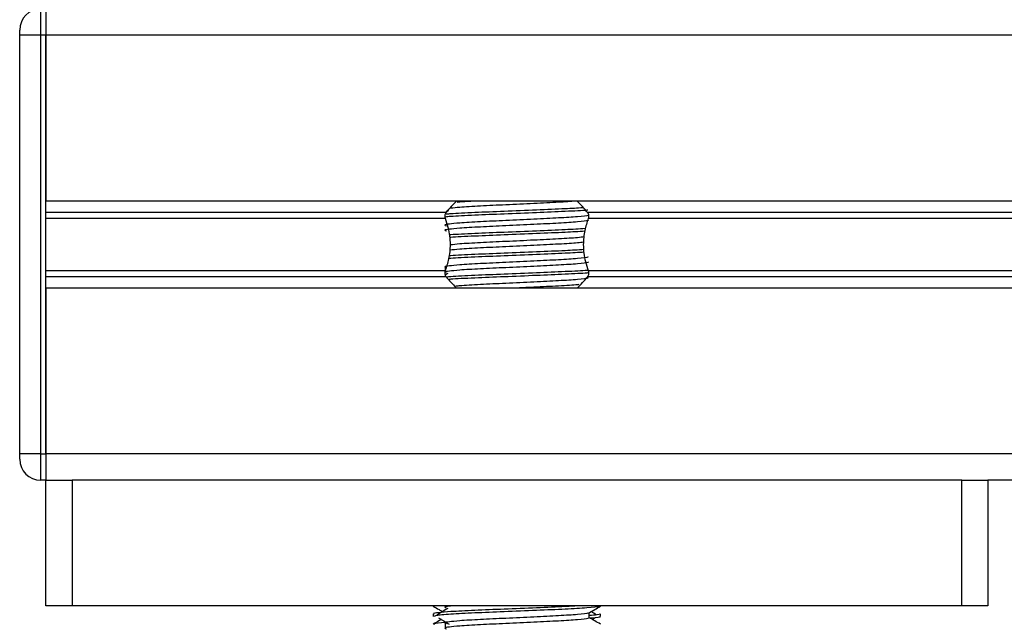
# Model space of a CAD drawing. Header units: millimetres. Extents: x 0 to 420, y 0 to 297.
# Tile 51 of 77: x 284.66 to 291.92, y 187.53 to 191.99. Entities that reach past the tile are written whole.
import ezdxf

# ---------------------------------------------------------------- set-up
doc = ezdxf.new("R2010")
doc.units = ezdxf.units.MM

msp = doc.modelspace()

# ---------------------------------------------------------------- linework, layer by layer
at = {"color": 7, "linetype": 'Continuous', "lineweight": 25}
for p, q in [((284.81142, 192.06623), (284.81142, 191.87328)), ((284.85001, 192.06623), (284.85001, 191.87328)), ((284.85001, 192.06623), (284.85001, 191.87328)), ((284.65705, 191.87328), (284.65705, 191.91187)), ((284.81142, 191.87328), (284.65705, 191.87328)), ((284.65705, 188.78598), (284.65705, 191.87328)), ((284.81142, 191.87328), (284.81142, 188.78598)), ((284.85001, 191.87328), (284.81142, 191.87328)), ((333.01181, 191.87328), (284.85001, 191.87328)), ((284.85001, 191.87328), (284.85001, 190.64994)), ((284.85001, 188.78598), (284.85001, 191.87328)), ((333.01181, 190.64994), (284.85001, 190.64994)), ((287.80223, 190.56627), (284.85001, 190.56627)), ((287.79669, 190.52196), (284.85001, 190.52196)), ((287.81458, 190.58054), (287.80087, 190.57214)), ((329.01762, 190.56627), (288.8442, 190.56627)), ((329.01208, 190.52196), (288.84974, 190.52196)), ((287.79463, 190.16025), (287.79463, 190.12925)), ((287.79669, 190.1373), (284.85001, 190.1373)), ((287.80223, 190.09299), (284.85001, 190.09299)), ((287.81458, 190.11745), (287.79818, 190.1074)), ((329.01762, 190.09299), (288.8442, 190.09299)), ((329.01208, 190.1373), (288.84974, 190.1373)), ((333.01181, 190.00932), (284.85001, 190.00932)), ((284.85001, 190.00932), (284.85001, 188.78598)), ((284.65705, 188.74739), (284.65705, 188.78598)), ((284.81142, 188.78598), (284.65705, 188.78598)), ((284.81142, 188.78598), (284.81142, 188.59303)), ((284.81142, 188.78598), (284.85001, 188.78598)), ((333.01181, 188.78598), (284.85001, 188.78598)), ((284.85001, 188.78598), (284.85001, 188.59303)), ((284.85001, 188.78598), (284.85001, 188.59303)), ((284.85001, 188.59303), (284.81142, 188.59303)), ((284.85001, 187.66684), (284.85001, 188.59303)), ((284.85001, 188.59303), (285.04296, 188.59303)), ((285.04296, 188.59303), (285.04296, 187.66684)), ((291.60347, 188.59303), (285.04296, 188.59303)), ((291.60347, 187.66684), (291.60347, 188.59303)), ((291.60347, 188.59303), (291.79642, 188.59303)), ((326.06539, 188.59303), (291.79642, 188.59303)), ((291.79642, 188.59303), (291.79642, 187.66684)), ((285.04296, 187.66684), (284.85001, 187.66684)), ((291.60347, 187.66684), (285.04296, 187.66684)), ((287.70576, 187.66684), (287.70576, 187.66478)), ((287.79463, 187.66684), (287.79463, 187.65182)), ((288.94067, 187.66478), (288.94067, 187.66684)), ((291.79642, 187.66684), (291.60347, 187.66684)), ((287.70576, 187.60687), (287.70576, 187.58763)), ((288.85712, 187.57808), (288.85712, 187.61571)), ((288.87939, 187.56599), (288.90004, 187.57864)), ((288.94067, 187.58763), (288.94067, 187.60687)), ((287.79463, 187.53605), (287.79463, 187.49745))]:
    msp.add_line(p, q, dxfattribs=at)
for centre, radius, start, end in [((284.81142, 191.91187), 0.15436, 90, 180), ((288.32321, 190.16755), 0.65605, 132.667925, 142.572122), ((288.32321, 190.16755), 0.65605, 37.427878, 47.332075), ((288.32321, 190.49171), 0.65605, 217.427878, 226.789447), ((288.32321, 190.49171), 0.65605, 312.667925, 322.572122), ((284.81142, 188.74739), 0.15436, 180, 270)]:
    msp.add_arc(centre, radius, start, end, dxfattribs=at)
for points, knots in [([(288.80925, 190.60081), (288.76859, 190.59832), (288.67782, 190.59278), (288.46798, 190.58444), (288.2301, 190.57422), (288.00709, 190.56571), (287.86073, 190.55841), (287.81353, 190.55421), (287.80286, 190.55327)], [0, 0, 0, 0, 0.15793939, 0.35255094, 0.5526889, 0.7451431, 0.94242866, 1, 1, 1, 1]), ([(288.75938, 190.65009), (288.71947, 190.64725), (288.63645, 190.64136), (288.4485, 190.63268), (288.24298, 190.62246), (288.0487, 190.61395), (287.90667, 190.60546), (287.85641, 190.60007), (287.83644, 190.59793)], [0, 0, 0, 0, 0.1645772, 0.3423508, 0.5251783, 0.700979, 0.8811979, 1, 1, 1, 1]), ([(288.01546, 190.64994), (287.97268, 190.64763), (287.91861, 190.64471), (287.88917, 190.64168), (287.88303, 190.64104)], [0, 0, 0, 0, 0.7912827, 1, 1, 1, 1]), ([(288.84765, 190.54755), (288.84829, 190.54668), (288.85112, 190.5428), (288.77843, 190.53486), (288.63886, 190.52587), (288.4491, 190.51688), (288.24304, 190.50669), (288.0479, 190.49816), (287.90369, 190.48939), (287.82058, 190.48101), (287.78177, 190.47485), (287.7969, 190.47069), (287.80365, 190.46883)], [0, 0, 0, 0, 0.0351066, 0.1561349, 0.2739528, 0.3916527, 0.5126988, 0.6290926, 0.7484115, 0.8401345, 0.9287498, 1, 1, 1, 1]), ([(287.79669, 190.52196), (287.79644, 190.52269), (287.79494, 190.52701), (287.79344, 190.53556), (287.79402, 190.54706), (287.79674, 190.55718), (287.79992, 190.56316), (287.80196, 190.56591), (287.80223, 190.56627)], [0, 0, 0, 0, 0.0508548, 0.3030287, 0.5240656, 0.7365591, 0.9653107, 1, 1, 1, 1]), ([(288.84648, 190.58398), (288.8443, 190.58373), (288.81389, 190.58026), (288.68167, 190.57411), (288.47082, 190.56512), (288.22923, 190.55493), (288.00781, 190.54642), (287.8524, 190.53876), (287.80725, 190.53424), (287.79441, 190.53296)], [0, 0, 0, 0, 0.0140301, 0.1956147, 0.3770176, 0.5635719, 0.7429639, 0.9268594, 1, 1, 1, 1]), ([(287.79669, 190.1373), (287.80606, 190.16589), (287.82572, 190.22586), (287.83775, 190.33672), (287.82402, 190.44057), (287.8041, 190.49991), (287.79669, 190.52196)], [0, 0, 0, 0, 0.2384824, 0.5002133, 0.8142029, 1, 1, 1, 1]), ([(288.84974, 190.52196), (288.84037, 190.49337), (288.82071, 190.4334), (288.80868, 190.32254), (288.82241, 190.21869), (288.84233, 190.15936), (288.84974, 190.1373)], [0, 0, 0, 0, 0.2384824, 0.5002133, 0.8142029, 1, 1, 1, 1]), ([(288.8442, 190.56627), (288.8448, 190.56544), (288.84733, 190.56194), (288.85089, 190.55413), (288.85297, 190.54245), (288.85249, 190.53108), (288.85062, 190.52488), (288.84974, 190.52196)], [0, 0, 0, 0, 0.0786657, 0.3295798, 0.5818024, 0.802882, 1, 1, 1, 1]), ([(288.84789, 190.51089), (288.84958, 190.50939), (288.85465, 190.50491), (288.7795, 190.49628), (288.63858, 190.48728), (288.44918, 190.47829), (288.24302, 190.4681), (288.04791, 190.45956), (287.90368, 190.4508), (287.82058, 190.44242), (287.78178, 190.43626), (287.79689, 190.4321), (287.80362, 190.43025)], [0, 0, 0, 0, 0.059132, 0.1771634, 0.2920638, 0.4068492, 0.5248979, 0.6384095, 0.7547738, 0.8442256, 0.9306466, 1, 1, 1, 1]), ([(288.82822, 190.44752), (288.78188, 190.44467), (288.68568, 190.43877), (288.46829, 190.43007), (288.22974, 190.41986), (288.00817, 190.41134), (287.87004, 190.40464), (287.82824, 190.40104), (287.82416, 190.40069)], [0, 0, 0, 0, 0.1833159, 0.3805505, 0.5833859, 0.778434, 0.9783786, 1, 1, 1, 1]), ([(288.82374, 190.42797), (288.77873, 190.42521), (288.68379, 190.41939), (288.46834, 190.41078), (288.22937, 190.40056), (288.00956, 190.39205), (287.86759, 190.38537), (287.82985, 190.38183), (287.82657, 190.38152)], [0, 0, 0, 0, 0.1792693, 0.3781057, 0.5825884, 0.7792206, 0.980789, 1, 1, 1, 1]), ([(288.81941, 190.38697), (288.80542, 190.38484), (288.77016, 190.37946), (288.6361, 190.37149), (288.44991, 190.36253), (288.24264, 190.35232), (288.04871, 190.34381), (287.90501, 190.33521), (287.85383, 190.3297), (287.83284, 190.32744)], [0, 0, 0, 0, 0.1028709, 0.2594114, 0.4157952, 0.5766249, 0.7312733, 0.8898082, 1, 1, 1, 1]), ([(288.81528, 190.34785), (288.80234, 190.3459), (288.76794, 190.3407), (288.63593, 190.3329), (288.44996, 190.32393), (288.24265, 190.31373), (288.04862, 190.30522), (287.90312, 190.29648), (287.85088, 190.29084), (287.82873, 190.28845)], [0, 0, 0, 0, 0.0944898, 0.2513541, 0.4080614, 0.5692237, 0.724192, 0.8830549, 1, 1, 1, 1]), ([(288.84765, 190.23882), (288.84829, 190.23795), (288.85112, 190.23407), (288.77843, 190.22613), (288.63886, 190.21714), (288.4491, 190.20815), (288.24304, 190.19797), (288.0479, 190.18943), (287.90369, 190.18066), (287.82058, 190.17229), (287.78177, 190.16612), (287.7969, 190.16196), (287.80365, 190.1601)], [0, 0, 0, 0, 0.0351066, 0.1561349, 0.2739528, 0.3916527, 0.5126988, 0.6290926, 0.7484115, 0.8401345, 0.9287498, 1, 1, 1, 1]), ([(288.82041, 190.27341), (288.77639, 190.27072), (288.68241, 190.26496), (288.46828, 190.25641), (288.22947, 190.24619), (288.00923, 190.23769), (287.86559, 190.23087), (287.82686, 190.2272), (287.82221, 190.22676)], [0, 0, 0, 0, 0.1744293, 0.3724463, 0.5760865, 0.7719084, 0.9726462, 1, 1, 1, 1]), ([(288.818, 190.29257), (288.77471, 190.28992), (288.68143, 190.28422), (288.46817, 190.27571), (288.22977, 190.26549), (288.00817, 190.25698), (287.87009, 190.25028), (287.82832, 190.24668), (287.82428, 190.24634)], [0, 0, 0, 0, 0.17299565, 0.37277159, 0.57822059, 0.77578192, 0.97830283, 1, 1, 1, 1]), ([(288.84789, 190.20216), (288.84958, 190.20066), (288.85465, 190.19618), (288.7795, 190.18755), (288.63858, 190.17855), (288.44918, 190.16956), (288.24302, 190.15937), (288.04791, 190.15084), (287.90368, 190.14207), (287.82058, 190.13369), (287.78178, 190.12753), (287.79689, 190.12337), (287.80362, 190.12152)], [0, 0, 0, 0, 0.059132, 0.1771634, 0.2920638, 0.4068492, 0.5248979, 0.6384095, 0.7547738, 0.8442256, 0.9306466, 1, 1, 1, 1]), ([(287.80223, 190.09299), (287.80163, 190.09383), (287.7991, 190.09732), (287.79554, 190.10513), (287.79346, 190.11682), (287.79394, 190.12818), (287.79581, 190.13438), (287.79669, 190.1373)], [0, 0, 0, 0, 0.0786657, 0.3295798, 0.5818024, 0.802882, 1, 1, 1, 1]), ([(288.84877, 190.14044), (288.84588, 190.1401), (288.81501, 190.13655), (288.68193, 190.13031), (288.47071, 190.12132), (288.22941, 190.11113), (288.00721, 190.10261), (287.85993, 190.09527), (287.81228, 190.09102), (287.80109, 190.09002)], [0, 0, 0, 0, 0.0190303, 0.2027988, 0.3863835, 0.5751814, 0.756731, 0.9428382, 1, 1, 1, 1]), ([(288.85248, 190.12155), (288.84845, 190.12108), (288.81684, 190.11738), (288.68224, 190.11102), (288.47078, 190.10203), (288.22881, 190.09183), (288.00947, 190.08332), (287.86595, 190.07653), (287.8274, 190.07289), (287.823, 190.07247)], [0, 0, 0, 0, 0.0275356, 0.216089, 0.4044538, 0.5981677, 0.7844444, 0.9753974, 1, 1, 1, 1]), ([(288.84974, 190.1373), (288.84999, 190.13658), (288.85149, 190.13225), (288.85299, 190.1237), (288.85241, 190.1122), (288.84969, 190.10208), (288.84651, 190.0961), (288.84447, 190.09335), (288.8442, 190.09299)], [0, 0, 0, 0, 0.0508548, 0.3030287, 0.5240656, 0.7365591, 0.9653107, 1, 1, 1, 1]), ([(288.84765, 190.08446), (288.84829, 190.08359), (288.85112, 190.07971), (288.77844, 190.07176), (288.63882, 190.06278), (288.44925, 190.05379), (288.24248, 190.0436), (288.04993, 190.03508), (287.92337, 190.02779), (287.88259, 190.0236), (287.87342, 190.02265)], [0, 0, 0, 0, 0.0448324, 0.1993902, 0.3498481, 0.5001554, 0.6547358, 0.8033751, 0.9557499, 1, 1, 1, 1]), ([(288.78129, 190.03478), (288.77768, 190.03429), (288.75026, 190.03057), (288.63366, 190.0242), (288.47693, 190.01645), (288.369, 190.01126), (288.32864, 190.00932)], [0, 0, 0, 0, 0.0552431, 0.4192215, 0.7828355, 1, 1, 1, 1]), ([(288.79098, 187.66684), (288.75582, 187.66471), (288.67029, 187.65952), (288.46755, 187.65151), (288.23077, 187.64129), (288.00491, 187.63276), (287.83745, 187.624), (287.74358, 187.61561), (287.70068, 187.61056), (287.71106, 187.60757), (287.71347, 187.60687)], [0, 0, 0, 0, 0.1075546, 0.2616311, 0.4200829, 0.5724514, 0.7286449, 0.8487125, 0.9647164, 1, 1, 1, 1]), ([(287.70722, 187.66323), (287.72119, 187.65515), (287.74396, 187.64197), (287.76672, 187.62879), (287.77553, 187.62369)], [0, 0, 0, 0, 0.6131696, 1, 1, 1, 1]), ([(288.93329, 187.66312), (288.93282, 187.66216), (288.93085, 187.65818), (288.85108, 187.65018), (288.6879, 187.64118), (288.46886, 187.63219), (288.23065, 187.622), (288.00416, 187.61347), (287.82594, 187.60391), (287.71853, 187.59481), (287.71517, 187.58974), (287.71376, 187.58763)], [0, 0, 0, 0, 0.0399117, 0.1661575, 0.2890582, 0.4118359, 0.5381002, 0.6595169, 0.7839817, 0.9096926, 1, 1, 1, 1]), ([(287.81458, 187.64761), (287.80142, 187.63955), (287.77511, 187.62344), (287.74885, 187.60733), (287.73572, 187.59927)], [0, 0, 0, 0, 0.49999, 1, 1, 1, 1]), ([(287.8554, 187.66684), (287.84485, 187.66586), (287.80807, 187.66244), (287.78278, 187.65771), (287.7972, 187.65354), (287.80362, 187.65169)], [0, 0, 0, 0, 0.182373, 0.6359785, 1, 1, 1, 1]), ([(288.85545, 187.61474), (288.86941, 187.62282), (288.89732, 187.63899), (288.92524, 187.65515), (288.9392, 187.66323)], [0, 0, 0, 0, 0.4999356, 1, 1, 1, 1]), ([(288.91071, 187.59927), (288.89758, 187.60733), (288.88432, 187.61547), (288.87103, 187.62361), (288.8709, 187.62369)], [0, 0, 0, 0, 0.9898318, 1, 1, 1, 1]), ([(287.76704, 187.56599), (287.76096, 187.56247), (287.74092, 187.55087), (287.72088, 187.53928), (287.70692, 187.5312)], [0, 0, 0, 0, 0.3033381, 1, 1, 1, 1]), ([(287.74639, 187.57864), (287.75955, 187.57059), (287.78586, 187.55447), (287.81212, 187.53835), (287.82525, 187.5303)], [0, 0, 0, 0, 0.50001135, 1, 1, 1, 1]), ([(288.84765, 187.61462), (288.84829, 187.61375), (288.85112, 187.60987), (288.77843, 187.60193), (288.63886, 187.59294), (288.4491, 187.58395), (288.24304, 187.57376), (288.0479, 187.56523), (287.90369, 187.55646), (287.82058, 187.54808), (287.78177, 187.54192), (287.7969, 187.53776), (287.80365, 187.5359)], [0, 0, 0, 0, 0.0351066, 0.1561349, 0.2739528, 0.3916527, 0.5126988, 0.6290926, 0.7484115, 0.8401345, 0.9287498, 1, 1, 1, 1]), ([(288.84789, 187.57796), (288.84958, 187.57646), (288.85465, 187.57198), (288.7795, 187.56335), (288.63858, 187.55435), (288.44918, 187.54536), (288.24302, 187.53517), (288.04791, 187.52663), (287.90368, 187.51787), (287.82058, 187.50949), (287.78178, 187.50333), (287.79689, 187.49917), (287.80362, 187.49732)], [0, 0, 0, 0, 0.05913196, 0.17716337, 0.29206379, 0.4068492, 0.5248979, 0.63840949, 0.75477382, 0.84422556, 0.93064656, 1, 1, 1, 1]), ([(288.93295, 187.60687), (288.9333, 187.60456), (288.93389, 187.60066), (288.87942, 187.59642), (288.85712, 187.59468)], [0, 0, 0, 0, 0.5906829, 1, 1, 1, 1]), ([(288.93951, 187.5312), (288.92555, 187.53928), (288.89808, 187.55517), (288.87062, 187.57106), (288.85712, 187.57888)], [0, 0, 0, 0, 0.5083681, 1, 1, 1, 1]), ([(288.93267, 187.58763), (288.93492, 187.5869), (288.94645, 187.58321), (288.91673, 187.5786), (288.86283, 187.57515), (288.85878, 187.57489)], [0, 0, 0, 0, 0.1837303, 0.9385556, 1, 1, 1, 1]), ([(287.7912, 187.54231), (287.75778, 187.53947), (287.70644, 187.5351), (287.71386, 187.53107), (287.71644, 187.52966)], [0, 0, 0, 0, 0.6510435, 1, 1, 1, 1])]:
    msp.add_open_spline(points, degree=3, knots=knots, dxfattribs=at)

doc.saveas('drawing.dxf')
